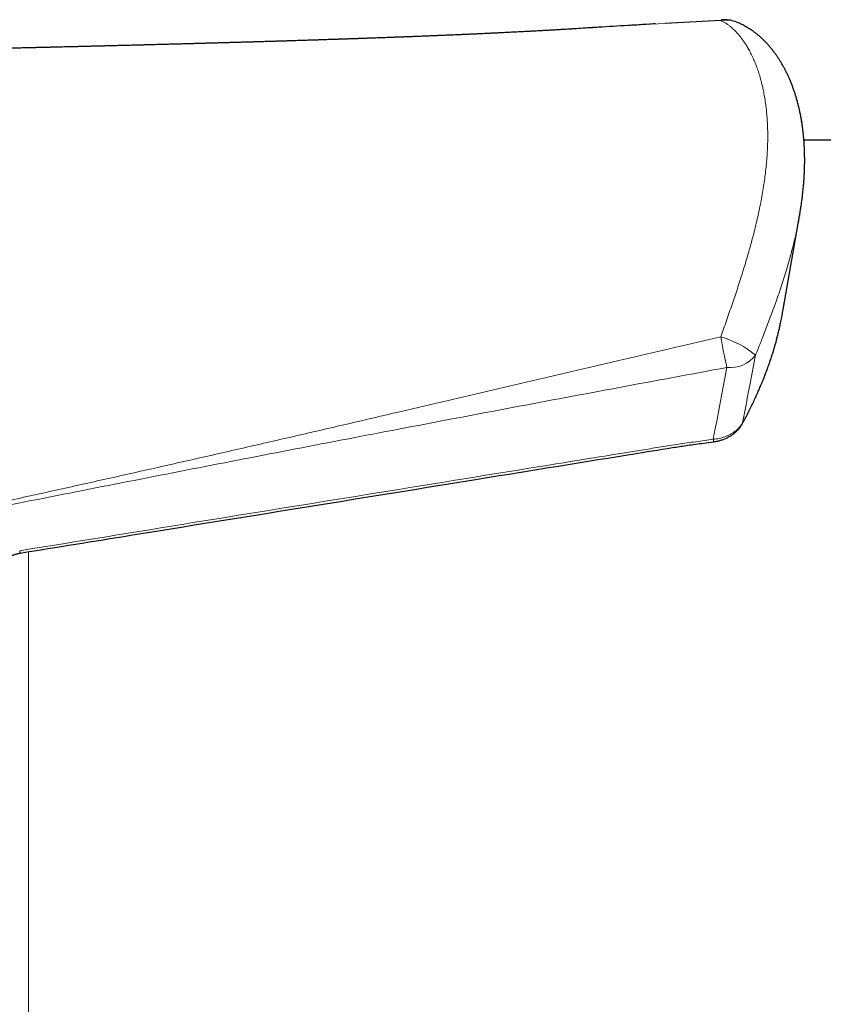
# Model space of a CAD drawing. Header units: millimetres. Extents: x 8 to 754, y 12 to 417.
# Tile 22 of 69: x 258 to 286, y 378 to 412. Entities that reach past the tile are written whole.
import ezdxf

# ---------------------------------------------------------------- set-up
doc = ezdxf.new("R2010")
doc.units = ezdxf.units.MM

msp = doc.modelspace()

# ---------------------------------------------------------------- linework, layer by layer
at = {"color": 7, "linetype": 'Continuous', "lineweight": 30}
for p, q in [((282.21, 412.35), (280.255, 412.246)), ((277.13, 412.061), (277.071, 412.057)), ((481.03, 408.142), (285.131, 408.142)), ((284.401, 402.196), (284.976, 405.485)), ((284.976, 405.485), (284.974, 405.474))]:
    msp.add_line(p, q, dxfattribs=at)
at = {"color": 252, "linetype": 'Continuous', "lineweight": 0}
for p, q in [((257.9, 393.692), (257.9, 381.642)), ((257.9, 381.642), (257.9, 355.142))]:
    msp.add_line(p, q, dxfattribs=at)
at = {"color": 7, "linetype": 'Continuous', "lineweight": 30}
for centre, radius, start, end in [((282.259, 412.317), 0.0595, 97.8747, 146.5247), ((282.323, 411.178), 1.2, 90, 93.4374), ((282.323, 411.178), 1.2, 68.0588, 90)]:
    msp.add_arc(centre, radius, start, end, dxfattribs=at)
at = {"color": 252, "linetype": 'Continuous', "lineweight": 0}
for centre, radius, start, end in [((282.387, 411.33), 1.035, 68.2077, 99.873), ((298.371, 403.965), 16.389, 189.5637, 193.4078), ((281.227, 397.879), 3.503, 50.979, 73.7172), ((282.553, 401.252), 1.094, 263.4526, 323.5101), ((282.86, 398.232), 0.116, 331.5988, 352.0219), ((284.383, 397.943), 2.455, 187.055, 189.0867)]:
    msp.add_arc(centre, radius, start, end, dxfattribs=at)
for points, knots in [([(280.255, 412.246), (279.603, 412.21), (278.561, 412.151), (277.52, 412.086), (277.13, 412.061)], [0, 0, 0, 0, 0.625065, 1, 1, 1, 1]), ([(282.21, 401.242), (282.243, 401.337), (282.311, 401.526), (282.411, 401.809), (282.51, 402.091), (282.607, 402.372), (282.701, 402.651), (282.793, 402.928), (282.883, 403.205), (282.97, 403.479), (283.054, 403.752), (283.135, 404.022), (283.213, 404.291), (283.29, 404.571), (283.367, 404.86), (283.441, 405.159), (283.51, 405.455), (283.573, 405.746), (283.63, 406.033), (283.68, 406.314), (283.725, 406.592), (283.763, 406.866), (283.795, 407.135), (283.819, 407.376), (283.835, 407.592), (283.848, 407.803), (283.857, 408.033), (283.861, 408.28), (283.858, 408.523), (283.849, 408.761), (283.833, 408.996), (283.812, 409.225), (283.784, 409.45), (283.749, 409.67), (283.712, 409.866), (283.674, 410.041), (283.631, 410.215), (283.579, 410.404), (283.514, 410.606), (283.443, 410.801), (283.365, 410.987), (283.282, 411.166), (283.2, 411.321), (283.122, 411.456), (283.049, 411.572), (282.972, 411.682), (282.893, 411.786), (282.811, 411.884), (282.727, 411.975), (282.64, 412.06), (282.553, 412.134), (282.468, 412.2), (282.383, 412.257), (282.297, 412.308), (282.239, 412.336), (282.21, 412.35)], [0, 0, 0, 0, 0.018034, 0.036068, 0.054214, 0.072368, 0.090523, 0.10867, 0.126965, 0.145267, 0.16357, 0.181866, 0.200255, 0.218645, 0.23971, 0.260782, 0.281856, 0.302921, 0.323727, 0.344541, 0.365355, 0.386162, 0.40682, 0.427478, 0.442719, 0.45796, 0.478349, 0.498741, 0.51913, 0.539636, 0.560146, 0.580652, 0.601277, 0.621907, 0.642532, 0.658056, 0.673581, 0.695359, 0.717141, 0.738919, 0.760813, 0.782711, 0.804604, 0.821193, 0.837786, 0.854379, 0.870968, 0.887757, 0.904553, 0.921349, 0.938138, 0.953601, 0.969069, 0.984537, 1, 1, 1, 1]), ([(284.974, 405.474), (284.97, 405.453), (284.95, 405.331), (284.905, 405.103), (284.838, 404.791), (284.762, 404.475), (284.687, 404.181), (284.612, 403.911), (284.536, 403.651), (284.451, 403.373), (284.357, 403.078), (284.257, 402.78), (284.159, 402.499), (284.064, 402.235), (283.973, 401.989), (283.88, 401.741), (283.785, 401.492), (283.692, 401.254), (283.603, 401.028), (283.519, 400.815), (283.462, 400.672), (283.433, 400.601)], [0, 0, 0, 0, 0.014377, 0.082336, 0.150579, 0.218837, 0.287078, 0.338436, 0.389794, 0.45039, 0.511015, 0.571636, 0.632228, 0.681113, 0.730028, 0.778951, 0.827861, 0.876741, 0.917825, 0.958916, 1, 1, 1, 1]), ([(284.145, 401.042), (284.149, 401.059), (284.177, 401.161), (284.224, 401.348), (284.283, 401.601), (284.329, 401.813), (284.353, 401.94), (284.361, 401.985)], [0, 0, 0, 0, 0.052986, 0.320972, 0.58796, 0.855096, 1, 1, 1, 1]), ([(249.405, 393.797), (250.605, 394.055), (253.007, 394.571), (256.007, 395.225), (258.406, 395.753), (260.205, 396.153), (262.003, 396.555), (263.801, 396.962), (265.599, 397.372), (267.397, 397.785), (269.194, 398.201), (270.924, 398.605), (272.587, 398.994), (274.183, 399.369), (275.783, 399.744), (277.384, 400.12), (278.99, 400.496), (280.599, 400.87), (281.673, 401.118), (282.21, 401.242)], [0, 0, 0, 0, 0.109606, 0.219213, 0.274034, 0.328855, 0.383676, 0.438498, 0.493346, 0.548195, 0.603045, 0.657896, 0.706557, 0.755297, 0.804038, 0.852957, 0.901876, 0.950938, 1, 1, 1, 1]), ([(282.975, 398.216), (283.037, 398.332), (283.16, 398.562), (283.333, 398.91), (283.496, 399.26), (283.632, 399.573), (283.744, 399.849), (283.835, 400.086), (283.921, 400.324), (284.001, 400.563), (284.077, 400.802), (284.122, 400.962), (284.145, 401.042)], [0, 0, 0, 0, 0.124335, 0.24867, 0.373246, 0.497822, 0.581413, 0.66501, 0.748601, 0.832399, 0.916202, 1, 1, 1, 1]), ([(283.433, 400.601), (283.369, 400.27), (283.217, 399.475), (283.064, 398.68), (282.975, 398.216)], [0, 0, 0, 0, 0.416846, 1, 1, 1, 1]), ([(282.428, 400.165), (281.172, 399.932), (278.658, 399.465), (274.89, 398.758), (271.17, 398.052), (267.5, 397.347), (263.879, 396.644), (260.26, 395.935), (256.642, 395.22), (253.026, 394.5), (250.616, 394.018), (249.411, 393.776)], [0, 0, 0, 0, 0.113967, 0.227934, 0.341901, 0.451585, 0.561268, 0.670951, 0.780634, 0.890317, 1, 1, 1, 1]), ([(281.946, 397.641), (282.044, 398.152), (282.205, 398.993), (282.365, 399.834), (282.428, 400.165)], [0, 0, 0, 0, 0.607151, 1, 1, 1, 1]), ([(281.946, 397.641), (281.981, 397.645), (282.051, 397.652), (282.154, 397.672), (282.255, 397.698), (282.353, 397.729), (282.447, 397.767), (282.536, 397.81), (282.621, 397.858), (282.7, 397.911), (282.772, 397.969), (282.837, 398.03), (282.894, 398.095), (282.941, 398.157), (282.965, 398.198), (282.975, 398.216)], [0, 0, 0, 0, 0.078327, 0.15694, 0.235554, 0.313881, 0.392366, 0.471141, 0.549912, 0.628391, 0.706404, 0.784714, 0.863018, 0.941024, 1, 1, 1, 1]), ([(257.593, 393.73), (259.622, 394.058), (263.68, 394.714), (269.767, 395.699), (274.839, 396.52), (278.086, 397.046), (279.506, 397.276), (280.115, 397.374), (280.724, 397.469), (281.335, 397.559), (281.742, 397.614), (281.946, 397.641)], [0, 0, 0, 0, 0.249995, 0.499989, 0.749984, 0.874981, 0.899985, 0.924992, 0.949998, 0.975, 1, 1, 1, 1]), ([(257.593, 393.73), (257.595, 393.722), (257.598, 393.706), (257.602, 393.686), (257.606, 393.67), (257.609, 393.658), (257.612, 393.649), (257.614, 393.645), (257.614, 393.646), (257.615, 393.646)], [0, 0, 0, 0, 0.152865, 0.30573, 0.458595, 0.61146, 0.764325, 0.91719, 1, 1, 1, 1])]:
    msp.add_open_spline(points, degree=3, knots=knots, dxfattribs=at)
at = {"color": 7, "linetype": 'Continuous', "lineweight": 30}
for points, knots in [([(279.923, 412.235), (279.899, 412.233), (279.189, 412.19), (278.258, 412.133), (277.352, 412.076), (277.131, 412.062)], [0, 0, 0, 0, 0.026372, 0.762115, 1, 1, 1, 1]), ([(284.974, 405.474), (284.982, 405.518), (284.999, 405.615), (285.022, 405.764), (285.046, 405.922), (285.067, 406.079), (285.085, 406.234), (285.102, 406.388), (285.117, 406.542), (285.129, 406.695), (285.139, 406.849), (285.147, 407.001), (285.153, 407.153), (285.157, 407.305), (285.158, 407.452), (285.156, 407.599), (285.153, 407.744), (285.147, 407.889), (285.139, 408.033), (285.129, 408.175), (285.116, 408.316), (285.101, 408.455), (285.084, 408.592), (285.064, 408.729), (285.043, 408.863), (285.018, 408.997), (284.992, 409.128), (284.964, 409.257), (284.933, 409.383), (284.9, 409.507), (284.865, 409.631), (284.828, 409.753), (284.789, 409.873), (284.747, 409.991), (284.704, 410.107), (284.658, 410.221), (284.611, 410.331), (284.562, 410.438), (284.511, 410.543), (284.458, 410.647), (284.403, 410.749), (284.346, 410.847), (284.288, 410.943), (284.228, 411.036), (284.166, 411.127), (284.104, 411.215), (284.039, 411.299), (283.973, 411.381), (283.906, 411.461), (283.838, 411.537), (283.769, 411.609), (283.698, 411.679), (283.627, 411.746), (283.554, 411.81), (283.48, 411.871), (283.406, 411.93), (283.33, 411.985), (283.254, 412.037), (283.177, 412.086), (283.1, 412.132), (283.022, 412.175), (282.944, 412.215), (282.865, 412.252), (282.808, 412.277), (282.776, 412.289), (282.771, 412.291)], [0, 0, 0, 0, 0.014501, 0.032085, 0.049747, 0.067459, 0.08486, 0.102368, 0.119969, 0.13765, 0.155397, 0.173193, 0.191022, 0.208867, 0.226701, 0.243701, 0.261419, 0.279086, 0.296703, 0.314274, 0.331801, 0.349287, 0.366736, 0.384149, 0.401529, 0.418905, 0.436475, 0.453411, 0.47041, 0.48745, 0.504512, 0.521568, 0.538591, 0.555557, 0.57244, 0.589213, 0.605827, 0.621791, 0.638256, 0.654582, 0.670766, 0.686807, 0.702704, 0.718455, 0.734059, 0.749517, 0.764828, 0.779992, 0.795046, 0.809697, 0.824143, 0.838485, 0.852706, 0.866787, 0.880714, 0.894472, 0.908051, 0.921442, 0.93464, 0.947642, 0.960446, 0.973055, 0.985472, 0.997672, 1, 1, 1, 1]), ([(277.071, 412.059), (277.07, 412.059), (277.057, 412.058), (277.027, 412.056), (276.983, 412.053), (276.936, 412.05), (276.865, 412.046), (276.774, 412.04), (276.657, 412.033), (276.536, 412.026), (276.405, 412.018), (276.268, 412.01), (276.125, 412.002), (275.973, 411.994), (275.813, 411.985), (275.644, 411.976), (275.465, 411.966), (275.304, 411.957), (275.162, 411.95), (275.043, 411.944), (274.922, 411.938), (274.803, 411.932), (274.691, 411.926), (274.59, 411.921), (274.499, 411.917), (274.425, 411.913), (274.365, 411.91), (274.319, 411.908), (274.279, 411.906), (274.244, 411.905), (274.211, 411.903), (274.171, 411.901), (274.121, 411.899), (274.06, 411.896), (273.991, 411.893), (273.905, 411.889), (273.801, 411.884), (273.681, 411.878), (273.577, 411.874), (273.493, 411.87), (273.43, 411.867), (273.371, 411.864), (273.32, 411.862), (273.277, 411.86), (273.245, 411.859), (273.22, 411.858), (273.197, 411.857), (273.17, 411.856), (273.134, 411.854), (273.09, 411.852), (273.037, 411.85), (272.981, 411.847), (272.875, 411.843), (272.725, 411.836), (272.573, 411.83), (272.468, 411.826), (272.411, 411.823), (272.359, 411.821), (272.314, 411.819), (272.275, 411.818), (272.244, 411.816), (272.22, 411.815), (272.198, 411.815), (272.173, 411.814), (272.14, 411.812), (272.083, 411.81), (272.003, 411.807), (271.906, 411.803), (271.808, 411.799), (271.711, 411.795), (271.612, 411.791), (271.498, 411.787), (271.366, 411.782), (271.249, 411.777), (271.16, 411.774), (271.104, 411.772), (271.056, 411.77), (271.017, 411.768), (270.988, 411.767), (270.966, 411.766), (270.949, 411.766), (270.931, 411.765), (270.909, 411.764), (270.88, 411.763), (270.841, 411.762), (270.793, 411.76), (270.736, 411.758), (270.656, 411.755), (270.557, 411.751), (270.443, 411.747), (270.337, 411.743), (270.237, 411.739), (270.143, 411.736), (270.054, 411.733), (269.966, 411.73), (269.892, 411.727), (269.829, 411.725), (269.78, 411.723), (269.73, 411.721), (269.681, 411.72), (269.635, 411.718), (269.596, 411.717), (269.564, 411.716), (269.539, 411.715), (269.517, 411.714), (269.493, 411.713), (269.463, 411.712), (269.426, 411.711), (269.383, 411.709), (269.331, 411.708), (269.273, 411.706), (269.211, 411.703), (269.144, 411.701), (269.065, 411.698), (268.971, 411.695), (268.886, 411.692), (268.82, 411.69), (268.78, 411.689), (268.745, 411.688), (268.716, 411.687), (268.691, 411.686), (268.666, 411.685), (268.638, 411.684), (268.604, 411.683), (268.565, 411.682), (268.506, 411.68), (268.428, 411.677), (268.337, 411.674), (268.249, 411.671), (268.167, 411.669), (268.094, 411.666), (268.033, 411.664), (267.984, 411.663), (267.941, 411.661), (267.905, 411.66), (267.871, 411.659), (267.833, 411.658), (267.788, 411.657), (267.734, 411.655), (267.675, 411.653), (267.547, 411.649), (267.406, 411.644), (267.255, 411.64), (267.159, 411.637), (267.068, 411.634), (266.986, 411.631), (266.912, 411.629), (266.845, 411.627), (266.783, 411.625), (266.722, 411.623), (266.657, 411.621), (266.585, 411.619), (266.49, 411.616), (266.372, 411.613), (266.232, 411.609), (266.114, 411.605), (266.024, 411.602), (265.966, 411.601), (265.915, 411.599), (265.871, 411.598), (265.835, 411.597), (265.808, 411.596), (265.786, 411.595), (265.765, 411.595), (265.738, 411.594), (265.704, 411.593), (265.663, 411.592), (265.615, 411.59), (265.532, 411.588), (265.419, 411.585), (265.294, 411.581), (265.189, 411.578), (265.102, 411.576), (265.019, 411.573), (264.942, 411.571), (264.876, 411.569), (264.822, 411.568), (264.783, 411.566), (264.757, 411.566), (264.738, 411.565), (264.716, 411.565), (264.689, 411.564), (264.654, 411.563), (264.613, 411.562), (264.568, 411.56), (264.521, 411.559), (264.446, 411.557), (264.343, 411.554), (264.209, 411.55), (264.073, 411.547), (263.958, 411.543), (263.866, 411.541), (263.798, 411.539), (263.729, 411.537), (263.662, 411.535), (263.601, 411.534), (263.55, 411.532), (263.513, 411.531), (263.487, 411.531), (263.469, 411.53), (263.45, 411.53), (263.427, 411.529), (263.394, 411.528), (263.349, 411.527), (263.291, 411.525), (263.221, 411.523), (263.142, 411.521), (263.059, 411.519), (262.978, 411.517), (262.9, 411.515), (262.805, 411.512), (262.695, 411.509), (262.574, 411.506), (262.459, 411.503), (262.367, 411.501), (262.294, 411.499), (262.239, 411.497), (262.188, 411.496), (262.142, 411.495), (262.105, 411.494), (262.069, 411.493), (262.027, 411.492), (261.974, 411.49), (261.912, 411.489), (261.84, 411.487), (261.76, 411.485), (261.673, 411.483), (261.579, 411.48), (261.484, 411.478), (261.388, 411.475), (261.29, 411.473), (261.19, 411.47), (261.092, 411.468), (261, 411.466), (260.917, 411.463), (260.842, 411.462), (260.775, 411.46), (260.714, 411.458), (260.658, 411.457), (260.607, 411.456), (260.553, 411.454), (260.493, 411.453), (260.424, 411.451), (260.349, 411.449), (260.277, 411.447), (260.208, 411.446), (260.143, 411.444), (260.075, 411.442), (260.006, 411.441), (259.937, 411.439), (259.877, 411.438), (259.828, 411.436), (259.79, 411.435), (259.758, 411.435), (259.729, 411.434), (259.699, 411.433), (259.662, 411.432), (259.615, 411.431), (259.557, 411.43), (259.493, 411.428), (259.425, 411.427), (259.293, 411.423), (259.162, 411.42), (259.034, 411.417), (258.976, 411.416), (258.925, 411.414), (258.882, 411.413), (258.842, 411.412), (258.803, 411.411), (258.759, 411.41), (258.707, 411.409), (258.636, 411.407), (258.55, 411.405), (258.449, 411.403), (258.346, 411.401), (258.258, 411.398), (258.182, 411.397), (258.121, 411.395), (258.06, 411.394), (258.003, 411.392), (257.956, 411.391), (257.921, 411.39), (257.894, 411.39), (257.869, 411.389), (257.84, 411.389), (257.804, 411.388), (257.76, 411.387), (257.704, 411.385), (257.634, 411.384), (257.552, 411.382), (257.467, 411.38), (257.378, 411.378), (257.288, 411.376), (257.194, 411.373), (257.115, 411.372), (257.052, 411.37), (257.008, 411.369), (256.967, 411.368), (256.932, 411.367), (256.902, 411.367), (256.877, 411.366), (256.853, 411.366), (256.827, 411.365), (256.795, 411.364), (256.755, 411.363), (256.709, 411.362), (256.66, 411.361), (256.611, 411.36), (256.563, 411.359), (256.496, 411.357), (256.413, 411.355), (256.315, 411.353), (256.228, 411.351), (256.151, 411.349), (256.086, 411.348), (256.032, 411.347), (255.988, 411.346), (255.949, 411.345), (255.914, 411.344), (255.881, 411.343), (255.845, 411.342), (255.8, 411.341), (255.736, 411.34), (255.653, 411.338), (255.552, 411.336), (255.444, 411.333), (255.34, 411.331), (255.242, 411.329), (255.151, 411.327), (255.06, 411.325), (254.97, 411.323), (254.895, 411.321), (254.838, 411.32), (254.799, 411.319), (254.765, 411.318), (254.735, 411.318), (254.709, 411.317), (254.681, 411.316), (254.646, 411.316), (254.603, 411.315), (254.551, 411.314), (254.492, 411.312), (254.429, 411.311), (254.364, 411.309), (254.3, 411.308), (254.237, 411.307), (254.168, 411.305), (254.095, 411.303), (254.017, 411.302), (253.94, 411.3), (253.865, 411.298), (253.798, 411.297), (253.742, 411.296), (253.698, 411.295), (253.66, 411.294), (253.629, 411.293), (253.603, 411.293), (253.58, 411.292), (253.553, 411.292), (253.517, 411.291), (253.473, 411.29), (253.422, 411.289), (253.283, 411.286), (253.056, 411.281), (252.823, 411.276), (252.67, 411.272), (252.598, 411.271), (252.53, 411.269), (252.472, 411.268), (252.425, 411.267), (252.389, 411.266), (252.358, 411.266), (252.325, 411.265), (252.287, 411.264), (252.237, 411.263), (252.177, 411.262), (252.108, 411.26), (252.035, 411.259), (251.949, 411.257), (251.853, 411.255), (251.747, 411.253), (251.646, 411.251), (251.548, 411.248), (251.454, 411.247), (251.369, 411.245), (251.292, 411.243), (251.227, 411.242), (251.173, 411.241), (251.127, 411.24), (251.083, 411.239), (251.038, 411.238), (250.99, 411.237), (250.928, 411.235), (250.85, 411.234), (250.752, 411.232), (250.654, 411.23), (250.555, 411.228), (250.454, 411.226), (250.344, 411.223), (250.248, 411.221), (250.169, 411.22), (250.11, 411.218), (250.049, 411.217), (249.988, 411.216), (249.929, 411.215), (249.877, 411.214), (249.836, 411.213), (249.804, 411.212), (249.781, 411.212), (249.762, 411.211), (249.745, 411.211), (249.726, 411.21), (249.703, 411.21), (249.677, 411.209), (249.64, 411.209), (249.591, 411.208), (249.53, 411.206), (249.467, 411.205), (249.366, 411.203), (249.229, 411.2), (249.055, 411.197), (248.882, 411.193), (248.713, 411.19), (248.549, 411.186), (248.428, 411.184), (248.35, 411.182), (248.315, 411.181), (248.282, 411.181), (248.253, 411.18), (248.227, 411.18), (248.203, 411.179), (248.178, 411.179), (248.144, 411.178), (248.099, 411.177), (248.041, 411.176), (247.973, 411.175), (247.899, 411.173), (247.806, 411.171), (247.699, 411.169), (247.58, 411.167), (247.471, 411.164), (247.371, 411.162), (247.276, 411.161), (247.187, 411.159), (247.104, 411.157), (247.031, 411.156), (246.981, 411.155), (246.955, 411.154), (246.952, 411.154)], [0, 0, 0, 0, 0.0000491, 0.0013558, 0.0029079, 0.0044765, 0.0059973, 0.009932, 0.0135012, 0.0176208, 0.0219457, 0.026477, 0.0312055, 0.0361818, 0.0414698, 0.0470725, 0.052992, 0.0592306, 0.0630572, 0.066996, 0.0710473, 0.0750883, 0.0787934, 0.0821433, 0.0851364, 0.0877712, 0.0895041, 0.0910361, 0.0923666, 0.0934955, 0.0944877, 0.0956816, 0.0974096, 0.0994358, 0.1017268, 0.104283, 0.1080181, 0.1119946, 0.1162113, 0.1182828, 0.1204079, 0.1224102, 0.1241228, 0.1255453, 0.1265842, 0.1273838, 0.1280091, 0.1288763, 0.1300592, 0.1315286, 0.1333034, 0.1352395, 0.1371538, 0.1438066, 0.1501702, 0.1522267, 0.1541702, 0.15589, 0.1573851, 0.1586552, 0.1596999, 0.1604785, 0.1610787, 0.1618598, 0.1629472, 0.1643411, 0.1675633, 0.1708202, 0.1740537, 0.1772635, 0.1804951, 0.1838738, 0.1885706, 0.1935378, 0.1955616, 0.1974357, 0.199031, 0.200347, 0.2012718, 0.2019811, 0.2024776, 0.2030076, 0.2037311, 0.2046481, 0.2059775, 0.2075762, 0.2094445, 0.2115827, 0.2155531, 0.2193054, 0.2228387, 0.2261525, 0.2292461, 0.2321253, 0.2349995, 0.237972, 0.2395684, 0.2411918, 0.2428423, 0.24452, 0.2460913, 0.2473916, 0.2484813, 0.2492601, 0.249869, 0.2506451, 0.2516533, 0.2528614, 0.2542695, 0.2560002, 0.2579536, 0.2600408, 0.2622358, 0.2645389, 0.2679449, 0.2715632, 0.2730429, 0.2744332, 0.2755947, 0.2765269, 0.2773378, 0.2780852, 0.2790129, 0.280121, 0.2814097, 0.2828791, 0.2860531, 0.2891095, 0.2920071, 0.2947457, 0.2973249, 0.2991911, 0.3008287, 0.3022361, 0.3034132, 0.3044316, 0.3056646, 0.3071658, 0.3089353, 0.310972, 0.313122, 0.3216635, 0.3249385, 0.3281983, 0.3312143, 0.3339474, 0.3363971, 0.3386056, 0.3405945, 0.3425357, 0.3446812, 0.3470833, 0.3497423, 0.3541047, 0.3587757, 0.3637557, 0.3657969, 0.3677645, 0.3694755, 0.3709279, 0.3721216, 0.3730564, 0.3736516, 0.3742863, 0.375168, 0.3762969, 0.3776732, 0.3792968, 0.3810853, 0.385911, 0.3905755, 0.3935179, 0.3963921, 0.3991981, 0.4018015, 0.404006, 0.4058094, 0.4072115, 0.4078754, 0.4084069, 0.40909, 0.4100163, 0.4111859, 0.4125716, 0.4141094, 0.415647, 0.417181, 0.4215982, 0.4259856, 0.4304675, 0.4351955, 0.4373986, 0.4396514, 0.4419541, 0.444286, 0.4463416, 0.4480188, 0.4493174, 0.4500706, 0.4505939, 0.4511514, 0.4519131, 0.452879, 0.4544528, 0.4563771, 0.458652, 0.4614452, 0.4642419, 0.4669421, 0.4695457, 0.4720525, 0.4764046, 0.4804296, 0.4841749, 0.4877949, 0.4896456, 0.4914651, 0.4932365, 0.4947663, 0.4959999, 0.4969637, 0.4983944, 0.5001464, 0.50222, 0.5046152, 0.5073233, 0.5102424, 0.5133445, 0.51663, 0.51973, 0.5229779, 0.5263737, 0.5296907, 0.532742, 0.53548, 0.5379611, 0.5401888, 0.5422154, 0.5440585, 0.5457179, 0.5473649, 0.5493645, 0.5517603, 0.5542412, 0.5567969, 0.5589277, 0.5611172, 0.5633654, 0.5656724, 0.5680324, 0.5701967, 0.5716661, 0.572932, 0.5739944, 0.5748614, 0.575802, 0.5769457, 0.5785865, 0.58052, 0.5827296, 0.5849926, 0.5872401, 0.5959183, 0.5980599, 0.5999913, 0.6016864, 0.6031449, 0.6043668, 0.6055875, 0.6070667, 0.6088043, 0.6107248, 0.6141193, 0.617447, 0.620779, 0.6243566, 0.6263155, 0.6283458, 0.6304474, 0.6323981, 0.6339621, 0.6351394, 0.6359298, 0.6366504, 0.6376127, 0.6388193, 0.6402703, 0.6419658, 0.6444833, 0.6472456, 0.6500936, 0.6530273, 0.6560469, 0.6591523, 0.6623437, 0.6639383, 0.6654453, 0.6667836, 0.667953, 0.6689535, 0.6697852, 0.6704652, 0.6713339, 0.6723876, 0.6737001, 0.6752716, 0.6769637, 0.6786017, 0.6801851, 0.6817138, 0.6852961, 0.6885363, 0.6914341, 0.6939905, 0.6962626, 0.6978896, 0.6993567, 0.7006639, 0.7018111, 0.7028048, 0.7039577, 0.7054418, 0.7072486, 0.7103776, 0.7137381, 0.7173303, 0.7211035, 0.72413, 0.7271536, 0.7301742, 0.7331919, 0.7361421, 0.7376068, 0.7389082, 0.7400463, 0.7410211, 0.7418359, 0.7427154, 0.743794, 0.7452776, 0.7470237, 0.7490323, 0.7511845, 0.7533239, 0.7554497, 0.757562, 0.7596607, 0.7622799, 0.7648777, 0.767454, 0.7700082, 0.7723684, 0.7740852, 0.7755748, 0.7768371, 0.777872, 0.7786795, 0.7793361, 0.7802115, 0.7813977, 0.7828949, 0.7846561, 0.7864534, 0.7967754, 0.8073349, 0.8096988, 0.8120776, 0.8144323, 0.8165072, 0.8179085, 0.8191081, 0.8201061, 0.8210251, 0.8223275, 0.8239768, 0.8259731, 0.8283165, 0.8308295, 0.833269, 0.8369509, 0.8404475, 0.8437586, 0.8471002, 0.8502282, 0.8530914, 0.8556561, 0.8579223, 0.8595826, 0.8610389, 0.8624657, 0.8639598, 0.8655361, 0.8672355, 0.8701594, 0.8733931, 0.8769375, 0.8799701, 0.8833227, 0.8869957, 0.890989, 0.8928862, 0.8948481, 0.8968746, 0.8989658, 0.9009963, 0.9027271, 0.9041525, 0.9051491, 0.9059118, 0.9064448, 0.9069702, 0.907614, 0.9083763, 0.9092571, 0.9102564, 0.9120662, 0.914147, 0.9162835, 0.9184207, 0.9242071, 0.9299992, 0.9357849, 0.9414286, 0.9468913, 0.9521695, 0.9534752, 0.9546694, 0.9557522, 0.9567235, 0.9575835, 0.9583319, 0.9591168, 0.9601231, 0.9617032, 0.9636341, 0.9659161, 0.968479, 0.9709895, 0.9752348, 0.9791752, 0.9828106, 0.9861407, 0.9891655, 0.9922528, 0.9950213, 0.9974742, 0.9996111, 1, 1, 1, 1]), ([(284.361, 401.985), (284.369, 402.022), (284.383, 402.093), (284.395, 402.163), (284.4, 402.196)], [0, 0, 0, 0, 0.525502, 1, 1, 1, 1]), ([(284.142, 401.03), (284.149, 401.057), (284.17, 401.136), (284.203, 401.266), (284.241, 401.421), (284.277, 401.576), (284.307, 401.715), (284.325, 401.801), (284.332, 401.836)], [0, 0, 0, 0, 0.098765, 0.289567, 0.48159, 0.674629, 0.868446, 1, 1, 1, 1]), ([(284.337, 401.858), (284.339, 401.867), (284.347, 401.909), (284.355, 401.95), (284.361, 401.983)], [0, 0, 0, 0, 0.2144126, 1, 1, 1, 1]), ([(282.962, 398.177), (282.964, 398.181), (282.995, 398.238), (283.056, 398.353), (283.146, 398.524), (283.236, 398.702), (283.324, 398.881), (283.409, 399.06), (283.49, 399.238), (283.567, 399.414), (283.641, 399.588), (283.712, 399.761), (283.78, 399.934), (283.844, 400.107), (283.906, 400.278), (283.965, 400.45), (284.021, 400.621), (284.073, 400.791), (284.114, 400.928), (284.135, 401.007), (284.142, 401.029)], [0, 0, 0, 0, 0.004174, 0.060591, 0.123448, 0.186788, 0.250384, 0.313866, 0.376906, 0.438211, 0.4992, 0.559865, 0.620221, 0.680285, 0.740073, 0.799599, 0.858878, 0.917928, 0.976762, 1, 1, 1, 1]), ([(284.145, 401.042), (284.145, 401.04), (284.144, 401.035), (284.142, 401.031), (284.141, 401.029)], [0, 0, 0, 0, 0.44031, 1, 1, 1, 1]), ([(281.958, 397.556), (281.975, 397.558), (282.011, 397.563), (282.067, 397.573), (282.125, 397.586), (282.184, 397.601), (282.241, 397.619), (282.297, 397.638), (282.353, 397.66), (282.407, 397.683), (282.46, 397.709), (282.511, 397.736), (282.56, 397.766), (282.608, 397.796), (282.654, 397.829), (282.698, 397.864), (282.74, 397.9), (282.781, 397.938), (282.819, 397.977), (282.854, 398.018), (282.887, 398.06), (282.917, 398.102), (282.942, 398.141), (282.956, 398.167), (282.962, 398.177)], [0, 0, 0, 0, 0.03882, 0.085663, 0.132612, 0.179637, 0.226699, 0.273757, 0.320779, 0.367733, 0.414589, 0.461318, 0.507776, 0.553722, 0.600125, 0.646673, 0.693294, 0.739886, 0.786363, 0.832632, 0.878603, 0.924012, 0.9688, 1, 1, 1, 1]), ([(257.615, 393.645), (258.905, 393.854), (264.164, 394.704), (271.272, 395.854), (277.551, 396.871), (279.949, 397.259), (280.574, 397.361), (280.818, 397.398), (281.063, 397.434), (281.329, 397.471), (281.63, 397.512), (281.843, 397.54), (281.958, 397.555), (281.958, 397.555)], [0, 0, 0, 0, 0.159085, 0.648144, 0.876111, 0.933103, 0.943742, 0.953166, 0.963064, 0.973848, 0.985886, 0.999955, 1, 1, 1, 1]), ([(256.401, 392.582), (256.401, 392.59), (256.402, 392.61), (256.406, 392.642), (256.413, 392.677), (256.423, 392.712), (256.434, 392.742), (256.445, 392.768), (256.458, 392.797), (256.476, 392.831), (256.498, 392.871), (256.524, 392.911), (256.552, 392.952), (256.583, 392.993), (256.617, 393.035), (256.654, 393.078), (256.694, 393.121), (256.737, 393.164), (256.783, 393.207), (256.832, 393.251), (256.883, 393.294), (256.936, 393.335), (256.989, 393.373), (257.043, 393.41), (257.098, 393.444), (257.153, 393.476), (257.208, 393.506), (257.262, 393.533), (257.315, 393.556), (257.367, 393.577), (257.417, 393.596), (257.467, 393.611), (257.512, 393.624), (257.556, 393.634), (257.589, 393.641), (257.61, 393.644), (257.615, 393.645)], [0, 0, 0, 0, 0.022572, 0.054587, 0.085759, 0.115822, 0.144814, 0.162727, 0.180801, 0.211794, 0.242962, 0.27444, 0.306347, 0.338781, 0.37183, 0.405567, 0.44005, 0.475329, 0.51144, 0.548051, 0.58578, 0.622081, 0.65744, 0.692009, 0.725844, 0.759164, 0.79089, 0.821163, 0.849998, 0.877438, 0.903569, 0.928555, 0.952109, 0.971224, 0.992556, 1, 1, 1, 1])]:
    msp.add_open_spline(points, degree=3, knots=knots, dxfattribs=at)

doc.saveas('drawing.dxf')
